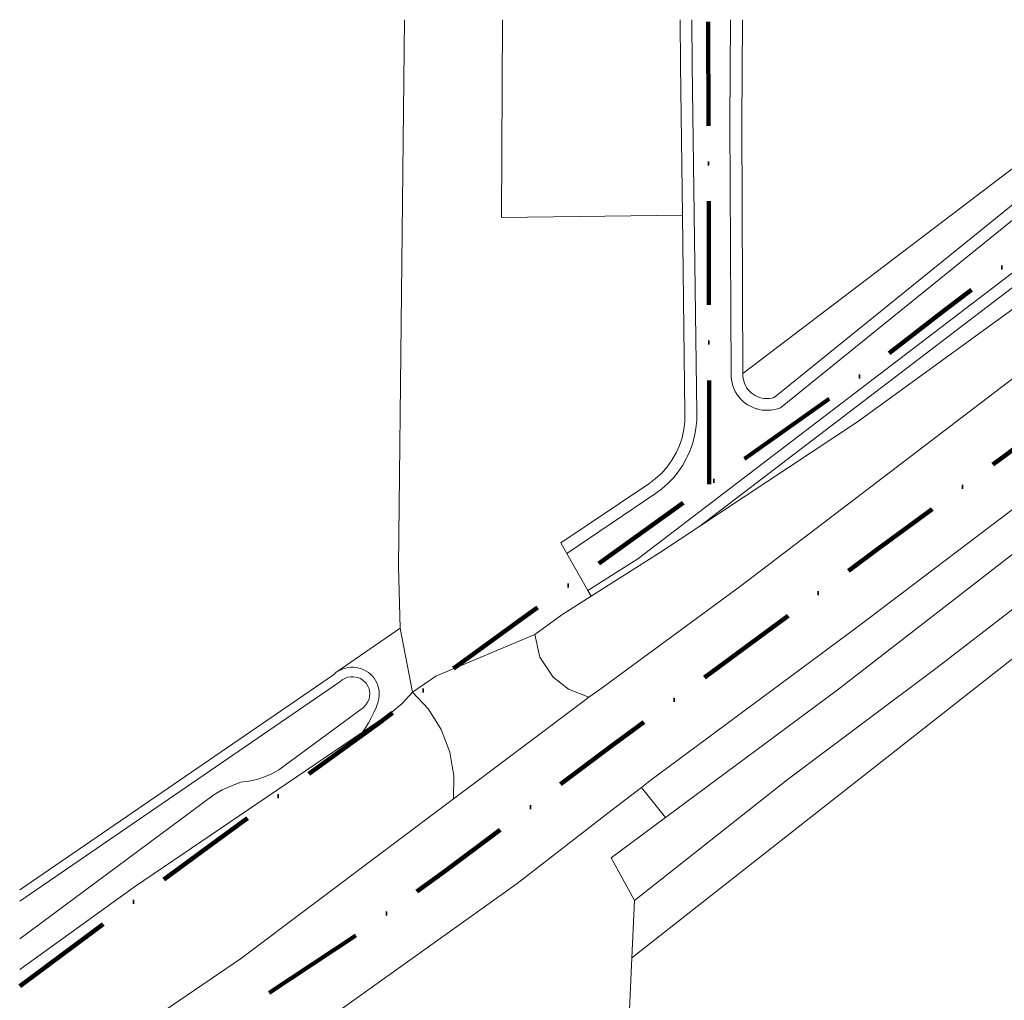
# Model space of a CAD drawing. Header units: millimetres. Extents: x -159785 to 90015, y -49332 to 203345.
# Tile 39 of 63: x -130518 to -78339, y 107644 to 159619. Entities that reach past the tile are written whole.
import ezdxf

# ---------------------------------------------------------------- set-up
doc = ezdxf.new("R2010")
doc.units = ezdxf.units.MM
doc.linetypes.add('IMPORT-KG-PERCEEL-SO', pattern=[19000, 5500, -2000, 0, -2000, 5500, -2000, 0, -2000])
for name, color, linetype, lineweight in [('B-WE-GR-GRAS-GV', 251, 'Continuous', 15), ('B-WE-KG-GRENS_PERCEEL-G', 30, 'IMPORT-KG-PERCEEL-SO', 25), ('B-WE-OG-TERREIN_BEGROEID-GV', 10, 'Continuous', 20), ('B-WE-OG-TERREIN_ERF-GV', 10, 'Continuous', 20), ('B-WE-OG-TERREIN_OEVER-GV', 10, 'Continuous', 20), ('B-WE-OG-WATER-GV', 4, 'Continuous', 20), ('B-WE-VH-GESLOTENVERHARDING_ASFALT-GV', 10, 'Continuous', 20), ('B-WE-VH-VERHARDING_BETONSTRAATSTEEN-GV', 252, 'Continuous', 20), ('Montfoort-BGT_aangepast_dwg', 8, 'Continuous', 9), ('Montfoort-KAD_aangepast_dwg', 8, 'Continuous', 9)]:
    doc.layers.add(name, color=color, linetype=linetype, lineweight=lineweight)

# ---------------------------------------------------------------- blocks, each defined once
blk = doc.blocks.new('Montfoort-KAD_aangepast_dwg-2079012-00 Terrein')
at = {"layer": 'B-WE-KG-GRENS_PERCEEL-G', "color": 20, "lineweight": 100}
blk.add_line((-110562, 121789), (-113781, 146195), dxfattribs=at)
at = {"layer": 'B-WE-KG-GRENS_PERCEEL-G', "color": 20, "lineweight": 100, "flags": 128}
for points in [[(-143379, 90703), (-139038, 94890), (-134445, 99292), (-126258, 107013), (-123667, 109486), (-119721, 113226), (-111504, 120908), (-110562, 121789), (-109590, 122697), (-104111, 127765), (-99344, 132587), (-92220, 139462), (-81341, 150404)], [(-91309, 117039), (-92795, 127722), (-95208, 125311), (-101215, 119581), (-105689, 115239), (-113933, 107339), (-121764, 99681), (-126004, 95700), (-131192, 91231), (-142041, 81989), (-142228, 81829)]]:
    blk.add_lwpolyline(points, dxfattribs=at)
blk = doc.blocks.new('Montfoort-BGT_aangepast_dwg-2210655-00 Terrein')
at = {"layer": 'B-WE-GR-GRAS-GV', "color": 8, "lineweight": 9, "flags": 128}
for points in [[(97948, -116304), (99309, -121608), (102756, -134421), (121815, -110005)], [(85645, -119551), (88269, -129702), (97511, -127132), (95382, -119475), (94751, -117148)], [(72679, -170662), (85855, -155400), (85947, -155257), (88633, -152117), (87719, -148986), (80624, -120876)]]:
    blk.add_lwpolyline(points, dxfattribs=at)
at = {"layer": 'B-WE-OG-TERREIN_BEGROEID-GV', "color": 8, "lineweight": 9, "flags": 128}
for points in [[(130877, -107614), (127913, -111705), (120263, -121915), (109281, -135359), (102616, -142832), (100900, -144755), (97993, -147899), (96785, -149204), (96744, -149248), (95631, -150622), (96183, -151718), (97139, -152560), (98080, -152962), (99245, -153106), (99694, -152556), (105517, -145367), (111083, -138211), (117512, -129935), (123036, -122926), (130035, -114072), (133648, -109449), (133754, -109314), (136126, -106383)], [(129754, -107910), (102616, -142832), (109281, -135359), (120263, -121915), (127913, -111705), (130877, -107614)], [(121815, -110005), (102756, -134421), (102795, -134567), (102841, -134682), (102896, -134796), (102971, -134907), (103044, -135009), (103136, -135098), (103227, -135177), (103337, -135243), (103446, -135309), (103563, -135355), (103679, -135390), (103803, -135414), (103936, -135427), (104057, -135432), (104186, -135415), (104304, -135390), (104430, -135353), (104545, -135308), (104676, -135231), (123500, -109560)], [(137597, -113062), (135601, -115629), (128162, -125286), (119755, -136037), (112039, -145892), (103501, -156559), (103149, -157016), (104790, -158235), (111867, -149383), (121764, -136442), (132455, -122934), (140614, -112509)], [(142491, -113711), (138839, -118355), (132640, -126379), (124295, -136981), (116683, -146863), (110515, -154661), (104324, -162906), (104969, -165879), (121964, -143377), (122304, -142927), (144873, -113819)], [(92859, -157791), (92111, -156752), (91183, -155884), (90138, -155227), (89754, -155957), (89341, -156541), (88107, -157956), (78528, -168955), (73759, -174755)], [(75646, -181905), (84930, -171229), (93680, -160145), (93389, -158946), (93177, -158484), (92859, -157791)]]:
    blk.add_lwpolyline(points, dxfattribs=at)
blk.add_lwpolyline([(90138, -155227), (88633, -152117), (85947, -155257), (86045, -155153), (86153, -155058), (86263, -154974), (86385, -154897), (86507, -154831), (86642, -154783), (86778, -154745), (86917, -154727), (87067, -154718), (87209, -154720), (87343, -154743), (87478, -154776), (87615, -154818), (87744, -154882), (87865, -154957), (87985, -155033), (88089, -155130), (88183, -155239), (88268, -155349), (88335, -155471), (88402, -155604), (88450, -155739), (88478, -155876), (88496, -156015), (88504, -156155), (88500, -156197), (88473, -156500), (88430, -156801), (88371, -157100), (88297, -157395), (88207, -157686), (88107, -157956), (89341, -156541), (89754, -155957)], close=True, dxfattribs=at)
at = {"layer": 'B-WE-OG-TERREIN_ERF-GV', "color": 8, "lineweight": 9, "flags": 128}
blk.add_lwpolyline([(80624, -120876), (87719, -148986), (88633, -152117), (90138, -155227), (91109, -154101), (95631, -150622), (96744, -149248), (96785, -149204), (97993, -147899), (97750, -147651), (96163, -146028), (95722, -145577), (99431, -141356), (99707, -140998), (99942, -140635), (100133, -140237), (100292, -139833), (100408, -139404), (100474, -138982), (100508, -138544), (100491, -138103), (100425, -137668), (100317, -137228), (97511, -127132), (88269, -129702), (85645, -119551)], dxfattribs=at)
blk.add_lwpolyline([(105718, -169328), (124124, -164200), (136828, -213470), (138601, -212978), (140024, -212549), (138746, -206813), (131371, -178112), (124707, -153795), (121964, -143377), (104969, -165879)], close=True, dxfattribs=at)
at = {"layer": 'B-WE-OG-TERREIN_OEVER-GV', "color": 8, "lineweight": 9, "flags": 128}
for points in [[(128763, -108171), (99877, -145342), (97750, -147651), (97993, -147899), (100900, -144755), (102616, -142832), (129754, -107910)], [(97342, -116464), (98705, -121767), (102153, -134590), (102193, -134746), (102254, -134899), (102324, -135052), (102403, -135193), (102500, -135321), (102607, -135449), (102723, -135565), (102848, -135669), (102981, -135763), (103123, -135846), (103273, -135917), (103421, -135968), (103587, -136007), (103742, -136037), (103906, -136056), (103965, -136056), (104067, -136056), (104237, -136044), (104395, -136013), (104551, -135973), (104706, -135923), (104858, -135852), (104999, -135774), (105137, -135675), (124468, -109305)], [(123500, -109560), (104676, -135231), (104545, -135308), (104430, -135353), (104304, -135390), (104186, -135415), (104057, -135432), (103936, -135427), (103803, -135414), (103679, -135390), (103563, -135355), (103446, -135309), (103337, -135243), (103227, -135177), (103136, -135098), (103044, -135009), (102971, -134907), (102896, -134796), (102841, -134682), (102795, -134567), (102756, -134421), (99309, -121608), (97948, -116304)], [(94751, -117148), (95382, -119475), (97511, -127132), (100317, -137228), (100425, -137668), (100491, -138103), (100508, -138544), (100474, -138982), (100408, -139404), (100292, -139833), (100133, -140237), (99942, -140635), (99707, -140998), (99431, -141356), (95722, -145577), (96163, -146028), (99907, -141758), (100167, -141432), (100403, -141079), (100609, -140719), (100771, -140335), (100911, -139944), (101020, -139537), (101033, -139458), (101089, -139135), (101125, -138716), (101121, -138293), (101088, -137884), (101024, -137469), (100922, -137069), (95985, -119306), (95358, -116987)], [(73759, -174755), (78528, -168955), (88107, -157956), (88207, -157686), (88297, -157395), (88371, -157100), (88430, -156801), (88473, -156500), (88500, -156197), (88504, -156155), (88496, -156015), (88478, -155876), (88450, -155739), (88402, -155604), (88335, -155471), (88268, -155349), (88183, -155239), (88089, -155130), (87985, -155033), (87865, -154957), (87744, -154882), (87615, -154818), (87478, -154776), (87343, -154743), (87209, -154720), (87067, -154718), (86917, -154727), (86778, -154745), (86642, -154783), (86507, -154831), (86385, -154897), (86263, -154974), (86153, -155058), (86045, -155153), (85947, -155257), (85855, -155400), (72679, -170662)], [(72834, -171251), (86275, -155688), (86359, -155556), (86475, -155440), (86604, -155343), (86746, -155274), (86902, -155234), (87132, -155214), (87295, -155233), (87444, -155294), (87640, -155400), (87767, -155525), (87863, -155643), (87918, -155757), (87963, -155872), (87994, -156030), (88003, -156180), (87975, -156355), (87925, -156513), (87835, -156675), (84345, -161021), (84031, -161314), (83692, -161579), (83338, -161807), (82961, -162007), (82557, -162160), (82123, -162469), (81714, -162814), (81339, -163185), (73345, -173187)]]:
    blk.add_lwpolyline(points, dxfattribs=at)
at = {"layer": 'B-WE-OG-WATER-GV', "color": 8, "lineweight": 9, "flags": 128}
for points in [[(96163, -146028), (97750, -147651), (99877, -145342), (128763, -108171)], [(124468, -109305), (105137, -135675), (104999, -135774), (104858, -135852), (104706, -135923), (104551, -135973), (104395, -136013), (104237, -136044), (104067, -136056), (103965, -136056), (103906, -136056), (103742, -136037), (103587, -136007), (103421, -135968), (103273, -135917), (103123, -135846), (102981, -135763), (102848, -135669), (102723, -135565), (102607, -135449), (102500, -135321), (102403, -135193), (102324, -135052), (102254, -134899), (102193, -134746), (102153, -134590), (98705, -121767), (97342, -116464)], [(95358, -116987), (95985, -119306), (100922, -137069), (101024, -137469), (101088, -137884), (101121, -138293), (101125, -138716), (101089, -139135), (101033, -139458), (101020, -139537), (100911, -139944), (100771, -140335), (100609, -140719), (100403, -141079), (100167, -141432), (99907, -141758), (96163, -146028)], [(73345, -173187), (81339, -163185), (81714, -162814), (82123, -162469), (82557, -162160), (82961, -162007), (83338, -161807), (83692, -161579), (84031, -161314), (84345, -161021), (87835, -156675), (87925, -156513), (87975, -156355), (88003, -156180), (87994, -156030), (87963, -155872), (87918, -155757), (87863, -155643), (87767, -155525), (87640, -155400), (87444, -155294), (87295, -155233), (87132, -155214), (86902, -155234), (86746, -155274), (86604, -155343), (86475, -155440), (86359, -155556), (86275, -155688), (72834, -171251)]]:
    blk.add_lwpolyline(points, dxfattribs=at)
at = {"layer": 'B-WE-VH-GESLOTENVERHARDING_ASFALT-GV', "color": 8, "lineweight": 9, "flags": 128}
for points in [[(147786, -103151), (142731, -109803), (140614, -112509), (132455, -122934), (121764, -136442), (111867, -149383), (104790, -158235), (102549, -161039), (104324, -162906), (110515, -154661), (116683, -146863), (124295, -136981), (132640, -126379), (138839, -118355), (142491, -113711), (145002, -110517), (151788, -102356), (152048, -102026)], [(77341, -188327), (81498, -183571), (81509, -183113), (89558, -173917), (98083, -163615), (101959, -158567), (103149, -157016), (103501, -156559), (112039, -145892), (119755, -136037), (128162, -125286), (135601, -115629), (137597, -113062), (139697, -110358), (140056, -109912), (144866, -103922)], [(136285, -106186), (136126, -106383), (133754, -109314), (133648, -109449), (130035, -114072), (123036, -122926), (117512, -129935), (111083, -138211), (105517, -145367), (99694, -152556), (99245, -153106), (99001, -153405), (94323, -159331), (93680, -160145), (84930, -171229), (75646, -181905)]]:
    blk.add_lwpolyline(points, dxfattribs=at)
at = {"layer": 'B-WE-VH-VERHARDING_BETONSTRAATSTEEN-GV', "color": 8, "lineweight": 9, "flags": 128}
for points in [[(91109, -154101), (90138, -155227), (91183, -155884), (92111, -156752), (92859, -157791), (93177, -158484), (93389, -158946), (93680, -160145), (94323, -159331), (99001, -153405), (99245, -153106), (98080, -152962), (97139, -152560), (96183, -151718), (95631, -150622)], [(104324, -162906), (102549, -161039), (104790, -158235), (103149, -157016), (101959, -158567), (98083, -163615), (89558, -173917), (81509, -183113), (81498, -183571), (82752, -184755), (84440, -182810), (86793, -183963), (92306, -184973), (105729, -169379), (105718, -169328), (104969, -165879)]]:
    blk.add_lwpolyline(points, close=True, dxfattribs=at)

msp = doc.modelspace()

# ---------------------------------------------------------------- block references
at = {"layer": 'Montfoort-BGT_aangepast_dwg', "rotation": 345.2160000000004}
msp.add_blockref('Montfoort-BGT_aangepast_dwg-2210655-00 Terrein', (-157241.6, 297066.1), dxfattribs=at)
at = {"layer": 'Montfoort-KAD_aangepast_dwg', "color": 140, "lineweight": 100, "rotation": 352.6080000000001}
msp.add_blockref('Montfoort-KAD_aangepast_dwg-2079012-00 Terrein', (0, 0), dxfattribs=at)

doc.saveas('drawing.dxf')
